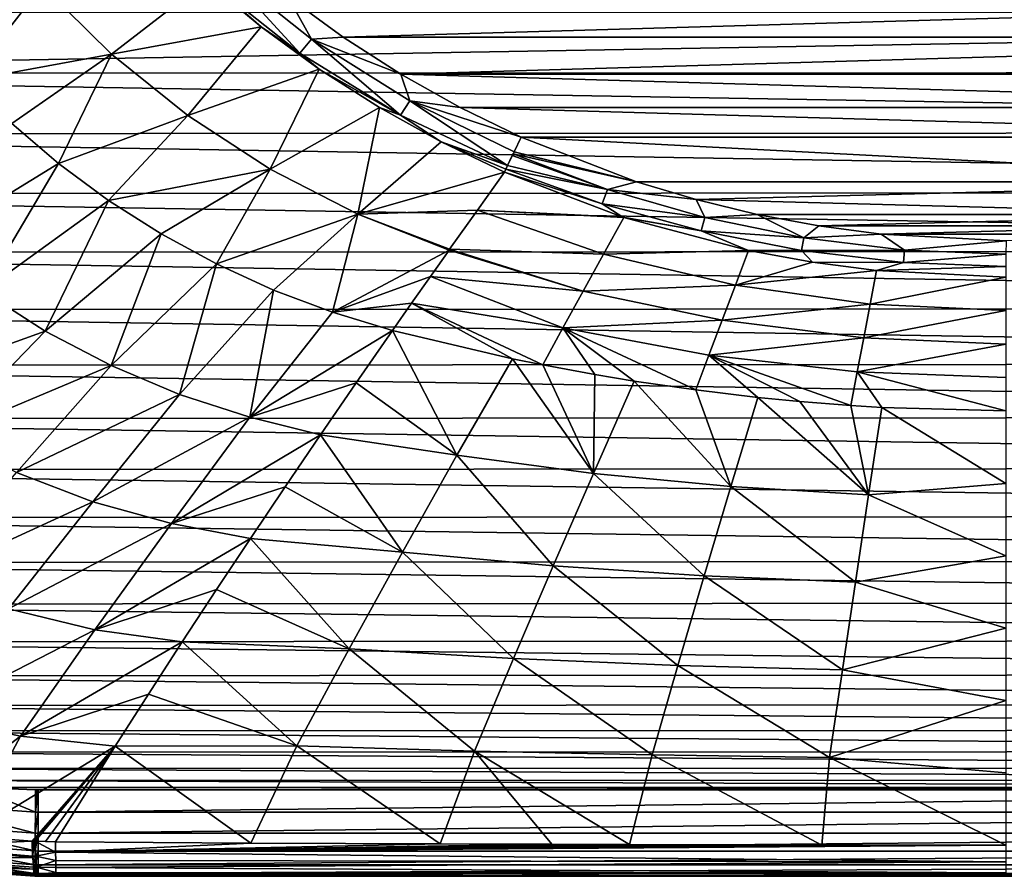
# Model space of a CAD drawing. Header units: metres. Extents: x -23 to 23, y -159 to 23.
# Tile 3 of 89: x -11 to 0, y -159 to -149. Entities that reach past the tile are written whole.
import ezdxf

# ---------------------------------------------------------------- set-up
doc = ezdxf.new("R2010")
doc.units = ezdxf.units.M
doc.layers.add('solid_509541_140_SW0001', color=7, linetype='CONTINUOUS')

msp = doc.modelspace()

# ---------------------------------------------------------------- linework, layer by layer
at = {"layer": 'solid_509541_140_SW0001'}
for points in [[(-9.08559, -148.472733, 135.603622), (-8.173282, -149.47113, 135.935379), (-9.242678, -148.620117, 135.707306)], [(-9.08559, -148.472733, 135.603622), (-8.313967, -148.815079, 135.673798), (-8.03719, -149.306854, 135.827148)], [(-9.08559, -148.472733, 135.603622), (-8.03719, -149.306854, 135.827148), (-8.173282, -149.47113, 135.935379)], [(-9.259292, -148.632828, 135.719482), (-10.355069, -149.480621, 136.576462), (-11.157576, -148.684967, 136.393814)], [(-9.259292, -148.632828, 135.719482), (-8.619526, -149.163452, 135.860992), (-10.355069, -149.480621, 136.576462)], [(-9.242678, -148.620117, 135.707306), (-8.619526, -149.163452, 135.860992), (-9.259292, -148.632828, 135.719482)], [(-9.242678, -148.620117, 135.707306), (-8.173282, -149.47113, 135.935379), (-8.619526, -149.163452, 135.860992)], [(-11.157576, -148.684967, 136.393814), (-12.477266, -149.26059, 137.303894), (-12.900467, -148.707245, 137.205811)], [(-11.157576, -148.684967, 136.393814), (-12.012416, -149.786743, 137.4021), (-12.477266, -149.26059, 137.303894)], [(-10.355069, -149.480621, 136.576462), (-12.012416, -149.786743, 137.4021), (-11.157576, -148.684967, 136.393814)], [(-7.671412, -149.284805, 135.799667), (-8.313967, -148.815079, 135.673798), (8.321086, -148.815948, 135.674026)], [(-8.03719, -149.306854, 135.827148), (-8.313967, -148.815079, 135.673798), (-7.671412, -149.284805, 135.799667)], [(-7.671412, -149.284805, 135.799667), (8.321086, -148.815948, 135.674026), (7.679506, -149.285736, 135.799911)], [(-20.215473, -149, 147.5), (-20.188013, -149.702377, 147.5), (20.215471, -149, 147.5)], [(-20.188013, -149.702377, 147.5), (20.188595, -149.69397, 147.5), (20.215471, -149, 147.5)], [(-8.619526, -149.163452, 135.860992), (-9.471375, -150.192551, 136.750946), (-10.355069, -149.480621, 136.576462)], [(-8.619526, -149.163452, 135.860992), (-7.948929, -149.653, 135.993744), (-9.471375, -150.192551, 136.750946)], [(-8.173282, -149.47113, 135.935379), (-7.948929, -149.653, 135.993744), (-8.619526, -149.163452, 135.860992)], [(-8.03719, -149.306854, 135.827148), (-7.006603, -150.189072, 136.122147), (-8.173282, -149.47113, 135.935379)], [(-8.03719, -149.306854, 135.827148), (-7.671412, -149.284805, 135.799667), (-7.003904, -149.713562, 135.914551)], [(-8.03719, -149.306854, 135.827148), (-7.003904, -149.713562, 135.914551), (-6.900057, -150.021835, 136.017303)], [(-8.03719, -149.306854, 135.827148), (-6.900057, -150.021835, 136.017303), (-7.006603, -150.189072, 136.122147)], [(-7.003904, -149.713562, 135.914551), (-7.671412, -149.284805, 135.799667), (7.679506, -149.285736, 135.799911)], [(-7.003904, -149.713562, 135.914551), (7.679506, -149.285736, 135.799911), (7.013833, -149.714111, 135.914688)], [(-10.355069, -149.480621, 136.576462), (-11.507931, -150.282776, 137.499924), (-12.012416, -149.786743, 137.4021)], [(-10.355069, -149.480621, 136.576462), (-10.965878, -150.745987, 137.596848), (-11.507931, -150.282776, 137.499924)], [(-9.471375, -150.192551, 136.750946), (-10.965878, -150.745987, 137.596848), (-10.355069, -149.480621, 136.576462)], [(-8.173282, -149.47113, 135.935379), (-7.006603, -150.189072, 136.122147), (-7.948929, -149.653, 135.993744)], [(-7.948929, -149.653, 135.993744), (-8.516265, -150.812897, 136.914871), (-9.471375, -150.192551, 136.750946)], [(-7.948929, -149.653, 135.993744), (-7.252343, -150.098389, 136.116898), (-8.516265, -150.812897, 136.914871)], [(-7.006603, -150.189072, 136.122147), (-7.252343, -150.098389, 136.116898), (-7.948929, -149.653, 135.993744)], [(-20.188013, -149.702377, 147.5), (20.107645, -150.388367, 147.5), (20.188595, -149.69397, 147.5)], [(-20.188013, -149.702377, 147.5), (-20.105396, -150.403183, 147.5), (20.107645, -150.388367, 147.5)], [(-7.003904, -149.713562, 135.914551), (7.013833, -149.714111, 135.914688), (6.328918, -150.099579, 136.017975)], [(-6.316272, -150.099701, 136.018005), (-7.003904, -149.713562, 135.914551), (6.328918, -150.099579, 136.017975)], [(-6.900057, -150.021835, 136.017303), (-7.003904, -149.713562, 135.914551), (-6.316272, -150.099701, 136.018005)], [(-7.252343, -150.098389, 136.116898), (-7.502726, -151.334198, 137.065582), (-8.516265, -150.812897, 136.914871)], [(-7.252343, -150.098389, 136.116898), (-6.53577, -150.496841, 136.229553), (-7.502726, -151.334198, 137.065582)], [(-7.006603, -150.189072, 136.122147), (-6.53577, -150.496841, 136.229553), (-7.252343, -150.098389, 136.116898)], [(-6.900057, -150.021835, 136.017303), (-5.768238, -150.769333, 136.268311), (-7.006603, -150.189072, 136.122147)], [(-6.900057, -150.021835, 136.017303), (-6.316272, -150.099701, 136.018005), (-5.611101, -150.442276, 136.109802)], [(-6.900057, -150.021835, 136.017303), (-5.611101, -150.442276, 136.109802), (-5.692714, -150.611847, 136.173065)], [(-6.900057, -150.021835, 136.017303), (-5.692714, -150.611847, 136.173065), (-5.768238, -150.769333, 136.268311)], [(-6.316272, -150.099701, 136.018005), (6.328918, -150.099579, 136.017975), (5.627397, -150.441284, 136.109543)], [(-5.611101, -150.442276, 136.109802), (-6.316272, -150.099701, 136.018005), (5.627397, -150.441284, 136.109543)], [(-9.471375, -150.192551, 136.750946), (-10.388475, -151.173569, 137.692307), (-10.965878, -150.745987, 137.596848)], [(-8.516265, -150.812897, 136.914871), (-10.388475, -151.173569, 137.692307), (-9.471375, -150.192551, 136.750946)], [(-7.006603, -150.189072, 136.122147), (-5.768238, -150.769333, 136.268311), (-6.53577, -150.496841, 136.229553)], [(-11.507931, -150.282776, 137.499924), (-10.965878, -150.745987, 137.596848), (-12.524042, -151.700775, 138.832458)], [(-20.105396, -150.403183, 147.5), (19.972271, -151.077896, 147.5), (20.107645, -150.388367, 147.5)], [(-20.105396, -150.403183, 147.5), (-19.967743, -151.097015, 147.5), (19.972271, -151.077896, 147.5)], [(-5.692714, -150.611847, 136.173065), (-5.611101, -150.442276, 136.109802), (-4.277476, -150.958603, 136.248154)], [(-5.611101, -150.442276, 136.109802), (5.627397, -150.441284, 136.109543), (4.293013, -150.958862, 136.24823)], [(-4.277476, -150.958603, 136.248154), (-5.611101, -150.442276, 136.109802), (4.293013, -150.958862, 136.24823)], [(-6.53577, -150.496841, 136.229553), (-5.805113, -150.846481, 136.331116), (-7.502726, -151.334198, 137.065582)], [(-5.788563, -150.811829, 136.301376), (-5.805113, -150.846481, 136.331116), (-6.53577, -150.496841, 136.229553)], [(-5.768238, -150.769333, 136.268311), (-5.788563, -150.811829, 136.301376), (-6.53577, -150.496841, 136.229553)], [(-5.692714, -150.611847, 136.173065), (-5.704059, -150.635468, 136.184891), (-5.768238, -150.769333, 136.268311)], [(-5.704059, -150.635468, 136.184891), (-5.713621, -150.655396, 136.195511), (-5.768238, -150.769333, 136.268311)], [(-4.609955, -151.04866, 136.29332), (-5.768238, -150.769333, 136.268311), (-5.713621, -150.655396, 136.195511)], [(-4.609955, -151.04866, 136.29332), (-5.713621, -150.655396, 136.195511), (-5.704059, -150.635468, 136.184891)], [(-5.692714, -150.611847, 136.173065), (-4.277476, -150.958603, 136.248154), (-5.704059, -150.635468, 136.184891)], [(-4.609955, -151.04866, 136.29332), (-5.704059, -150.635468, 136.184891), (-4.277476, -150.958603, 136.248154)], [(-10.965878, -150.745987, 137.596848), (-11.845361, -152.223633, 138.924271), (-12.524042, -151.700775, 138.832458)], [(-10.965878, -150.745987, 137.596848), (-10.388475, -151.173569, 137.692307), (-11.845361, -152.223633, 138.924271)], [(-4.671644, -151.212204, 136.399551), (-5.805113, -150.846481, 136.331116), (-5.788563, -150.811829, 136.301376)], [(-4.609955, -151.04866, 136.29332), (-5.788563, -150.811829, 136.301376), (-5.768238, -150.769333, 136.268311)], [(-4.609955, -151.04866, 136.29332), (-4.671644, -151.212204, 136.399551), (-5.788563, -150.811829, 136.301376)], [(-8.516265, -150.812897, 136.914871), (-9.778467, -151.562592, 137.785629), (-10.388475, -151.173569, 137.692307)], [(-8.516265, -150.812897, 136.914871), (-9.139722, -151.909988, 137.876053), (-9.778467, -151.562592, 137.785629)], [(-7.502726, -151.334198, 137.065582), (-9.139722, -151.909988, 137.876053), (-8.516265, -150.812897, 136.914871)], [(-5.805113, -150.846481, 136.331116), (-6.117707, -151.287796, 136.751984), (-7.502726, -151.334198, 137.065582)], [(-4.435802, -151.368454, 136.487045), (-6.117707, -151.287796, 136.751984), (-5.805113, -150.846481, 136.331116)], [(-4.671644, -151.212204, 136.399551), (-4.435802, -151.368454, 136.487045), (-5.805113, -150.846481, 136.331116)], [(-4.609955, -151.04866, 136.29332), (-4.277476, -150.958603, 136.248154), (-3.583998, -151.165543, 136.303604)], [(-3.583998, -151.165543, 136.303604), (-4.277476, -150.958603, 136.248154), (4.293013, -150.958862, 136.24823)], [(-3.583998, -151.165543, 136.303604), (4.293013, -150.958862, 136.24823), (2.89203, -151.336777, 136.349487)], [(-19.967743, -151.097015, 147.5), (19.782763, -151.757019, 147.5), (19.972271, -151.077896, 147.5)], [(-19.967743, -151.097015, 147.5), (-19.77585, -151.778427, 147.5), (19.782763, -151.757019, 147.5)], [(-4.609955, -151.04866, 136.29332), (-3.484926, -151.373749, 136.378769), (-4.671644, -151.212204, 136.399551)], [(-4.609955, -151.04866, 136.29332), (-3.583998, -151.165543, 136.303604), (-3.484926, -151.373749, 136.378769)], [(-10.388475, -151.173569, 137.692307), (-11.121638, -152.687012, 139.014481), (-11.845361, -152.223633, 138.924271)], [(-10.388475, -151.173569, 137.692307), (-9.778467, -151.562592, 137.785629), (-11.121638, -152.687012, 139.014481)], [(-4.671644, -151.212204, 136.399551), (-3.528033, -151.527802, 136.477524), (-4.435802, -151.368454, 136.487045)], [(-3.484926, -151.373749, 136.378769), (-3.528033, -151.527802, 136.477524), (-4.671644, -151.212204, 136.399551)], [(-2.878313, -151.335876, 136.349243), (-3.583998, -151.165543, 136.303604), (2.89203, -151.336777, 136.349487)], [(-3.484926, -151.373749, 136.378769), (-3.583998, -151.165543, 136.303604), (-2.878313, -151.335876, 136.349243)], [(-7.502726, -151.334198, 137.065582), (-8.477015, -152.213165, 137.962814), (-9.139722, -151.909988, 137.876053)], [(-7.502726, -151.334198, 137.065582), (-7.795655, -152.470016, 138.045105), (-8.477015, -152.213165, 137.962814)], [(-6.44636, -151.750381, 137.200089), (-7.795655, -152.470016, 138.045105), (-7.502726, -151.334198, 137.065582)], [(-6.117707, -151.287796, 136.751984), (-6.438977, -151.73999, 137.189941), (-7.502726, -151.334198, 137.065582)], [(-6.438977, -151.73999, 137.189941), (-6.44636, -151.750381, 137.200089), (-7.502726, -151.334198, 137.065582)], [(-4.656027, -151.797974, 136.930084), (-6.438977, -151.73999, 137.189941), (-6.117707, -151.287796, 136.751984)], [(-4.420537, -151.373367, 136.488525), (-4.656027, -151.797974, 136.930084), (-6.117707, -151.287796, 136.751984)], [(-4.435802, -151.368454, 136.487045), (-4.420537, -151.373367, 136.488525), (-6.117707, -151.287796, 136.751984)], [(-2.977323, -151.754684, 136.603607), (-4.656027, -151.797974, 136.930084), (-4.420537, -151.373367, 136.488525)], [(-3.528033, -151.527802, 136.477524), (-4.420537, -151.373367, 136.488525), (-4.435802, -151.368454, 136.487045)], [(-3.528033, -151.527802, 136.477524), (-2.977323, -151.754684, 136.603607), (-4.420537, -151.373367, 136.488525)], [(-3.484926, -151.373749, 136.378769), (-2.336487, -151.608353, 136.440521), (-3.528033, -151.527802, 136.477524)], [(-3.484926, -151.373749, 136.378769), (-2.878313, -151.335876, 136.349243), (-2.336487, -151.608353, 136.440521)], [(-2.163488, -151.469055, 136.384933), (-2.878313, -151.335876, 136.349243), (2.89203, -151.336777, 136.349487)], [(-2.336487, -151.608353, 136.440521), (-2.878313, -151.335876, 136.349243), (-2.163488, -151.469055, 136.384933)], [(-2.163488, -151.469055, 136.384933), (2.89203, -151.336777, 136.349487), (2.175485, -151.470062, 136.385193)], [(-2.336487, -151.608353, 136.440521), (-2.163488, -151.469055, 136.384933), (-1.442667, -151.564255, 136.410431)], [(-1.442667, -151.564255, 136.410431), (-2.163488, -151.469055, 136.384933), (2.175485, -151.470062, 136.385193)], [(-1.442667, -151.564255, 136.410431), (2.175485, -151.470062, 136.385193), (1.452117, -151.565216, 136.41069)], [(-9.778467, -151.562592, 137.785629), (-10.359487, -153.086777, 139.102219), (-11.121638, -152.687012, 139.014481)], [(-9.778467, -151.562592, 137.785629), (-9.139722, -151.909988, 137.876053), (-10.359487, -153.086777, 139.102219)], [(-3.528033, -151.527802, 136.477524), (-2.363893, -151.756058, 136.534302), (-2.977323, -151.754684, 136.603607)], [(-2.336487, -151.608353, 136.440521), (-2.363893, -151.756058, 136.534302), (-3.528033, -151.527802, 136.477524)], [(-2.336487, -151.608353, 136.440521), (-1.172235, -151.750351, 136.477951), (-2.363893, -151.756058, 136.534302)], [(-2.336487, -151.608353, 136.440521), (-1.442667, -151.564255, 136.410431), (-1.172235, -151.750351, 136.477951)], [(-1.442667, -151.564255, 136.410431), (1.452117, -151.565216, 136.41069), (0.002586, -151.640289, 136.430817)], [(-1.172235, -151.750351, 136.477951), (-1.442667, -151.564255, 136.410431), (0.002586, -151.640289, 136.430817)], [(-1.172235, -151.750351, 136.477951), (0.002586, -151.640289, 136.430817), (0.000676, -151.797897, 136.490479)], [(-19.77585, -151.778427, 147.5), (19.540161, -152.42041, 147.5), (19.782763, -151.757019, 147.5)], [(-19.77585, -151.778427, 147.5), (-19.530968, -152.442719, 147.5), (19.540161, -152.42041, 147.5)], [(-6.662017, -152.054733, 137.498917), (-7.795655, -152.470016, 138.045105), (-6.44636, -151.750381, 137.200089)], [(-4.892547, -152.223679, 137.376602), (-6.662017, -152.054733, 137.498917), (-6.44636, -151.750381, 137.200089)], [(-4.892547, -152.223679, 137.376602), (-6.44636, -151.750381, 137.200089), (-6.438977, -151.73999, 137.189941)], [(-4.656027, -151.797974, 136.930084), (-4.892547, -152.223679, 137.376602), (-6.438977, -151.73999, 137.189941)], [(-3.130595, -152.157166, 137.050262), (-4.892547, -152.223679, 137.376602), (-4.656027, -151.797974, 136.930084)], [(-3.130595, -152.157166, 137.050262), (-4.656027, -151.797974, 136.930084), (-2.977323, -151.754684, 136.603607)], [(-2.238427, -151.889633, 136.644623), (-3.130595, -152.157166, 137.050262), (-2.977323, -151.754684, 136.603607)], [(-2.363893, -151.756058, 136.534302), (-2.238427, -151.889633, 136.644623), (-2.977323, -151.754684, 136.603607)], [(-1.172235, -151.750351, 136.477951), (-1.185591, -151.894501, 136.568954), (-2.363893, -151.756058, 136.534302)], [(-2.363893, -151.756058, 136.534302), (-1.185591, -151.894501, 136.568954), (-2.238427, -151.889633, 136.644623)], [(-1.172235, -151.750351, 136.477951), (0.000676, -151.797897, 136.490479), (-1.185591, -151.894501, 136.568954)], [(-1.185591, -151.894501, 136.568954), (0.000676, -151.797897, 136.490479), (-0.000954, -151.94101, 136.580658)], [(-9.139722, -151.909988, 137.876053), (-9.566949, -153.419586, 139.186554), (-10.359487, -153.086777, 139.102219)], [(-9.139722, -151.909988, 137.876053), (-8.477015, -152.213165, 137.962814), (-9.566949, -153.419586, 139.186554)], [(-1.495254, -151.986069, 136.674011), (-3.130595, -152.157166, 137.050262), (-2.238427, -151.889633, 136.644623)], [(-1.185591, -151.894501, 136.568954), (-1.495254, -151.986069, 136.674011), (-2.238427, -151.889633, 136.644623)], [(-1.185591, -151.894501, 136.568954), (-0.000954, -151.94101, 136.580658), (-1.495254, -151.986069, 136.674011)], [(-0.000954, -151.94101, 136.580658), (0, -152.063126, 136.697327), (-1.495254, -151.986069, 136.674011)], [(-6.662017, -152.054733, 137.498917), (-6.880148, -152.364365, 137.806274), (-7.795655, -152.470016, 138.045105)], [(-5.12862, -152.650375, 137.828079), (-6.880148, -152.364365, 137.806274), (-6.662017, -152.054733, 137.498917)], [(-4.892547, -152.223679, 137.376602), (-5.12862, -152.650375, 137.828079), (-6.662017, -152.054733, 137.498917)], [(-1.495254, -151.986069, 136.674011), (-1.57049, -152.376038, 137.123962), (-3.130595, -152.157166, 137.050262)], [(0, -152.063126, 136.697327), (-1.57049, -152.376038, 137.123962), (-1.495254, -151.986069, 136.674011)], [(0, -152.450455, 137.14975), (-1.57049, -152.376038, 137.123962), (0, -152.063126, 136.697327)], [(-3.130595, -152.157166, 137.050262), (-3.284137, -152.56041, 137.499283), (-4.892547, -152.223679, 137.376602)], [(-1.57049, -152.376038, 137.123962), (-3.284137, -152.56041, 137.499283), (-3.130595, -152.157166, 137.050262)], [(-11.845361, -152.223633, 138.924271), (-11.121638, -152.687012, 139.014481), (-13.105078, -153.401367, 140.239548)], [(-8.477015, -152.213165, 137.962814), (-8.752896, -153.682999, 139.266617), (-9.566949, -153.419586, 139.186554)], [(-8.477015, -152.213165, 137.962814), (-7.795655, -152.470016, 138.045105), (-8.752896, -153.682999, 139.266617)], [(-3.284137, -152.56041, 137.499283), (-5.12862, -152.650375, 137.828079), (-4.892547, -152.223679, 137.376602)], [(-6.880148, -152.364365, 137.806274), (-7.100061, -152.679077, 138.122223), (-7.795655, -152.470016, 138.045105)], [(-6.880148, -152.364365, 137.806274), (-5.710739, -153.007263, 138.255554), (-7.100061, -152.679077, 138.122223)], [(-6.880148, -152.364365, 137.806274), (-5.360745, -153.078339, 138.284729), (-5.710739, -153.007263, 138.255554)], [(-5.12862, -152.650375, 137.828079), (-5.360745, -153.078339, 138.284729), (-6.880148, -152.364365, 137.806274)], [(-1.57049, -152.376038, 137.123962), (-1.645697, -152.766388, 137.574677), (-3.284137, -152.56041, 137.499283)], [(0, -152.450455, 137.14975), (-1.645697, -152.766388, 137.574677), (-1.57049, -152.376038, 137.123962)], [(-19.530968, -152.442719, 147.5), (19.24612, -153.06308, 147.5), (19.540161, -152.42041, 147.5)], [(-19.530968, -152.442719, 147.5), (-19.234589, -153.085815, 147.5), (19.24612, -153.06308, 147.5)], [(-7.795655, -152.470016, 138.045105), (-7.100061, -152.679077, 138.122223), (-8.752896, -153.682999, 139.266617)], [(0, -152.450455, 137.14975), (0, -152.837784, 137.602173), (-1.645697, -152.766388, 137.574677)], [(-3.284137, -152.56041, 137.499283), (-3.437351, -152.964325, 137.950684), (-5.12862, -152.650375, 137.828079)], [(-1.645697, -152.766388, 137.574677), (-3.437351, -152.964325, 137.950684), (-3.284137, -152.56041, 137.499283)], [(-11.121638, -152.687012, 139.014481), (-12.302144, -153.902374, 140.314819), (-13.105078, -153.401367, 140.239548)], [(-11.121638, -152.687012, 139.014481), (-10.359487, -153.086777, 139.102219), (-12.302144, -153.902374, 140.314819)], [(-7.100061, -152.679077, 138.122223), (-7.519834, -153.285355, 138.737244), (-8.752896, -153.682999, 139.266617)], [(-6.35398, -154.125458, 139.44899), (-7.519834, -153.285355, 138.737244), (-7.100061, -152.679077, 138.122223)], [(-5.710739, -153.007263, 138.255554), (-6.35398, -154.125458, 139.44899), (-7.100061, -152.679077, 138.122223)], [(-5.12862, -152.650375, 137.828079), (-4.75987, -153.189728, 138.330582), (-5.360745, -153.078339, 138.284729)], [(-5.12862, -152.650375, 137.828079), (-4.300923, -153.2659, 138.361984), (-4.75987, -153.189728, 138.330582)], [(-5.12862, -152.650375, 137.828079), (-3.587971, -153.36911, 138.404541), (-4.300923, -153.2659, 138.361984)], [(-3.437351, -152.964325, 137.950684), (-3.587971, -153.36911, 138.404541), (-5.12862, -152.650375, 137.828079)], [(-1.645697, -152.766388, 137.574677), (-1.720737, -153.157104, 138.026154), (-3.437351, -152.964325, 137.950684)], [(0, -152.837784, 137.602173), (-1.720737, -153.157104, 138.026154), (-1.645697, -152.766388, 137.574677)], [(0, -152.837784, 137.602173), (0, -153.225113, 138.054596), (-1.720737, -153.157104, 138.026154)], [(-3.437351, -152.964325, 137.950684), (-2.872195, -153.454361, 138.439682), (-3.587971, -153.36911, 138.404541)], [(-3.437351, -152.964325, 137.950684), (-2.385907, -153.501846, 138.459244), (-2.872195, -153.454361, 138.439682)], [(-3.437351, -152.964325, 137.950684), (-1.795125, -153.548187, 138.478394), (-2.385907, -153.501846, 138.459244)], [(-1.720737, -153.157104, 138.026154), (-1.795125, -153.548187, 138.478394), (-3.437351, -152.964325, 137.950684)], [(-19.234589, -153.085815, 147.5), (18.90259, -153.680527, 147.5), (19.24612, -153.06308, 147.5)], [(-19.234589, -153.085815, 147.5), (-18.888426, -153.703827, 147.5), (18.90259, -153.680527, 147.5)], [(-10.359487, -153.086777, 139.102219), (-11.453207, -154.32428, 140.388458), (-12.302144, -153.902374, 140.314819)], [(-10.359487, -153.086777, 139.102219), (-9.566949, -153.419586, 139.186554), (-11.453207, -154.32428, 140.388458)], [(-4.774588, -154.334549, 139.546844), (-6.35398, -154.125458, 139.44899), (-5.710739, -153.007263, 138.255554)], [(-5.360745, -153.078339, 138.284729), (-4.774588, -154.334549, 139.546844), (-5.710739, -153.007263, 138.255554)], [(-5.360745, -153.078339, 138.284729), (-4.75987, -153.189728, 138.330582), (-4.774588, -154.334549, 139.546844)], [(-4.75987, -153.189728, 138.330582), (-4.300923, -153.2659, 138.361984), (-4.774588, -154.334549, 139.546844)], [(-1.720737, -153.157104, 138.026154), (-1.434546, -153.570343, 138.487656), (-1.795125, -153.548187, 138.478394)], [(-1.720737, -153.157104, 138.026154), (0, -153.612442, 138.507019), (-1.434546, -153.570343, 138.487656)], [(0, -153.225113, 138.054596), (0, -153.612442, 138.507019), (-1.720737, -153.157104, 138.026154)], [(-7.519834, -153.285355, 138.737244), (-7.933406, -153.88829, 139.354691), (-8.752896, -153.682999, 139.266617)], [(-6.35398, -154.125458, 139.44899), (-7.933406, -153.88829, 139.354691), (-7.519834, -153.285355, 138.737244)], [(-3.184168, -154.487381, 139.618378), (-4.774588, -154.334549, 139.546844), (-4.300923, -153.2659, 138.361984)], [(-3.587971, -153.36911, 138.404541), (-3.184168, -154.487381, 139.618378), (-4.300923, -153.2659, 138.361984)], [(-9.566949, -153.419586, 139.186554), (-10.568816, -154.662766, 140.459595), (-11.453207, -154.32428, 140.388458)], [(-9.566949, -153.419586, 139.186554), (-8.752896, -153.682999, 139.266617), (-10.568816, -154.662766, 140.459595)], [(-3.587971, -153.36911, 138.404541), (-2.872195, -153.454361, 138.439682), (-3.184168, -154.487381, 139.618378)], [(-1.588832, -154.582428, 139.662964), (-3.184168, -154.487381, 139.618378), (-2.872195, -153.454361, 138.439682)], [(-2.385907, -153.501846, 138.459244), (-1.588832, -154.582428, 139.662964), (-2.872195, -153.454361, 138.439682)], [(-2.385907, -153.501846, 138.459244), (-1.795125, -153.548187, 138.478394), (-1.588832, -154.582428, 139.662964)], [(-1.795125, -153.548187, 138.478394), (-1.434546, -153.570343, 138.487656), (-1.588832, -154.582428, 139.662964)], [(0, -154.450638, 139.486069), (-1.588832, -154.582428, 139.662964), (-1.434546, -153.570343, 138.487656)], [(0, -153.612442, 138.507019), (0, -154.450638, 139.486069), (-1.434546, -153.570343, 138.487656)], [(-18.888426, -153.703827, 147.5), (18.511724, -154.269226, 147.5), (18.90259, -153.680527, 147.5)], [(-18.888426, -153.703827, 147.5), (-18.494829, -154.292526, 147.5), (18.511724, -154.269226, 147.5)], [(-8.752896, -153.682999, 139.266617), (-9.660559, -154.91481, 140.52742), (-10.568816, -154.662766, 140.459595)], [(-8.752896, -153.682999, 139.266617), (-7.933406, -153.88829, 139.354691), (-9.660559, -154.91481, 140.52742)], [(-7.933406, -153.88829, 139.354691), (-8.342175, -154.490021, 139.976776), (-9.660559, -154.91481, 140.52742)], [(-6.984689, -155.246216, 140.659119), (-8.342175, -154.490021, 139.976776), (-7.933406, -153.88829, 139.354691)], [(-6.35398, -154.125458, 139.44899), (-6.984689, -155.246216, 140.659119), (-7.933406, -153.88829, 139.354691)], [(-5.241165, -155.405243, 140.741531), (-6.984689, -155.246216, 140.659119), (-6.35398, -154.125458, 139.44899)], [(-4.774588, -154.334549, 139.546844), (-5.241165, -155.405243, 140.741531), (-6.35398, -154.125458, 139.44899)], [(-18.494829, -154.292526, 147.5), (18.075544, -154.825745, 147.5), (18.511724, -154.269226, 147.5)], [(-18.494829, -154.292526, 147.5), (-18.056341, -154.848297, 147.5), (18.075544, -154.825745, 147.5)], [(-11.453207, -154.32428, 140.388458), (-10.568816, -154.662766, 140.459595), (-12.518731, -155.559967, 141.711853)], [(-3.491886, -155.521988, 140.801926), (-5.241165, -155.405243, 140.741531), (-4.774588, -154.334549, 139.546844)], [(-3.184168, -154.487381, 139.618378), (-3.491886, -155.521988, 140.801926), (-4.774588, -154.334549, 139.546844)], [(0, -154.450638, 139.486069), (0, -155.288681, 140.464966), (-1.588832, -154.582428, 139.662964)], [(-8.342175, -154.490021, 139.976776), (-8.74393, -155.087524, 140.600403), (-9.660559, -154.91481, 140.52742)], [(-6.984689, -155.246216, 140.659119), (-8.74393, -155.087524, 140.600403), (-8.342175, -154.490021, 139.976776)], [(-1.741423, -155.595383, 140.839935), (-3.491886, -155.521988, 140.801926), (-3.184168, -154.487381, 139.618378)], [(-1.588832, -154.582428, 139.662964), (-1.741423, -155.595383, 140.839935), (-3.184168, -154.487381, 139.618378)], [(-10.568816, -154.662766, 140.459595), (-11.545908, -155.904846, 141.765121), (-12.518731, -155.559967, 141.711853)], [(-10.568816, -154.662766, 140.459595), (-9.660559, -154.91481, 140.52742), (-11.545908, -155.904846, 141.765121)], [(0, -155.288681, 140.464966), (-1.741423, -155.595383, 140.839935), (-1.588832, -154.582428, 139.662964)], [(-18.056341, -154.848297, 147.5), (17.596727, -155.346619, 147.5), (18.075544, -154.825745, 147.5)], [(-18.056341, -154.848297, 147.5), (-17.575628, -155.367752, 147.5), (17.596727, -155.346619, 147.5)], [(-9.660559, -154.91481, 140.52742), (-10.546843, -156.146179, 141.816086), (-11.545908, -155.904846, 141.765121)], [(-9.660559, -154.91481, 140.52742), (-8.74393, -155.087524, 140.600403), (-10.546843, -156.146179, 141.816086)], [(-8.74393, -155.087524, 140.600403), (-9.136611, -155.678055, 141.222412), (-10.546843, -156.146179, 141.816086)], [(-7.60349, -156.367889, 141.884491), (-9.136611, -155.678055, 141.222412), (-8.74393, -155.087524, 140.600403)], [(-6.984689, -155.246216, 140.659119), (-7.60349, -156.367889, 141.884491), (-8.74393, -155.087524, 140.600403)], [(-5.700437, -156.477203, 141.945282), (-7.60349, -156.367889, 141.884491), (-6.984689, -155.246216, 140.659119)], [(-5.241165, -155.405243, 140.741531), (-5.700437, -156.477203, 141.945282), (-6.984689, -155.246216, 140.659119)], [(-17.575628, -155.367752, 147.5), (17.078293, -155.82843, 147.5), (17.596727, -155.346619, 147.5)], [(-17.575628, -155.367752, 147.5), (-17.055784, -155.847687, 147.5), (17.078293, -155.82843, 147.5)], [(0, -155.288681, 140.464966), (0, -156.126602, 141.443695), (-1.741423, -155.595383, 140.839935)], [(-3.795798, -156.5578, 141.98996), (-5.700437, -156.477203, 141.945282), (-5.241165, -155.405243, 140.741531)], [(-3.491886, -155.521988, 140.801926), (-3.795798, -156.5578, 141.98996), (-5.241165, -155.405243, 140.741531)], [(-1.892581, -156.6091, 142.018463), (-3.795798, -156.5578, 141.98996), (-3.491886, -155.521988, 140.801926)], [(-1.741423, -155.595383, 140.839935), (-1.892581, -156.6091, 142.018463), (-3.491886, -155.521988, 140.801926)], [(0, -156.126602, 141.443695), (-1.892581, -156.6091, 142.018463), (-1.741423, -155.595383, 140.839935)], [(-9.136611, -155.678055, 141.222412), (-9.535983, -156.286133, 141.868515), (-10.546843, -156.146179, 141.816086)], [(-7.60349, -156.367889, 141.884491), (-9.535983, -156.286133, 141.868515), (-9.136611, -155.678055, 141.222412)], [(-17.055784, -155.847687, 147.5), (16.523468, -156.268097, 147.5), (17.078293, -155.82843, 147.5)], [(-17.055784, -155.847687, 147.5), (-16.500204, -156.285034, 147.5), (16.523468, -156.268097, 147.5)], [(-11.545908, -155.904846, 141.765121), (-10.546843, -156.146179, 141.816086), (-12.493379, -157.146576, 143.098404)], [(-10.546843, -156.146179, 141.816086), (-11.407575, -157.377701, 143.128571), (-12.493379, -157.146576, 143.098404)], [(-10.546843, -156.146179, 141.816086), (-9.535983, -156.286133, 141.868515), (-11.407575, -157.377701, 143.128571)], [(0, -156.126602, 141.443695), (0, -156.964355, 142.422256), (-1.892581, -156.6091, 142.018463)], [(-16.500204, -156.285034, 147.5), (15.935613, -156.662949, 147.5), (16.523468, -156.268097, 147.5)], [(-16.500204, -156.285034, 147.5), (-15.91235, -156.677155, 147.5), (15.935613, -156.662949, 147.5)], [(-9.535983, -156.286133, 141.868515), (-9.927118, -156.890106, 142.515228), (-11.407575, -157.377701, 143.128571)], [(-8.208082, -157.49057, 143.123077), (-9.927118, -156.890106, 142.515228), (-9.535983, -156.286133, 141.868515)], [(-7.60349, -156.367889, 141.884491), (-8.208082, -157.49057, 143.123077), (-9.535983, -156.286133, 141.868515)], [(-6.151001, -157.550415, 143.156967), (-8.208082, -157.49057, 143.123077), (-7.60349, -156.367889, 141.884491)], [(-5.700437, -156.477203, 141.945282), (-6.151001, -157.550415, 143.156967), (-7.60349, -156.367889, 141.884491)], [(-4.095178, -157.594772, 143.181976), (-6.151001, -157.550415, 143.156967), (-5.700437, -156.477203, 141.945282)], [(-3.795798, -156.5578, 141.98996), (-4.095178, -157.594772, 143.181976), (-5.700437, -156.477203, 141.945282)], [(-2.042037, -157.623535, 143.198364), (-4.095178, -157.594772, 143.181976), (-3.795798, -156.5578, 141.98996)], [(-1.892581, -156.6091, 142.018463), (-2.042037, -157.623535, 143.198364), (-3.795798, -156.5578, 141.98996)], [(0, -156.964355, 142.422256), (-2.042037, -157.623535, 143.198364), (-1.892581, -156.6091, 142.018463)], [(-15.91235, -156.677155, 147.5), (15.318347, -157.010422, 147.5), (15.935613, -156.662949, 147.5)], [(-15.91235, -156.677155, 147.5), (-15.295648, -157.021988, 147.5), (15.318347, -157.010422, 147.5)], [(-9.927118, -156.890106, 142.515228), (-10.311026, -157.492294, 143.164093), (-11.407575, -157.377701, 143.128571)], [(-8.208082, -157.49057, 143.123077), (-10.311026, -157.492294, 143.164093), (-9.927118, -156.890106, 142.515228)], [(0, -156.964355, 142.422256), (0.000002, -157.801987, 143.40065), (-2.042037, -157.623535, 143.198364)], [(-15.295648, -157.021988, 147.5), (14.675901, -157.308151, 147.5), (15.318347, -157.010422, 147.5)], [(-15.295648, -157.021988, 147.5), (-14.653607, -157.317398, 147.5), (14.675901, -157.308151, 147.5)], [(-12.493379, -157.146576, 143.098404), (-11.407575, -157.377701, 143.128571), (-12.774634, -158.423218, 144.354416)], [(-14.653607, -157.317398, 147.5), (14.012149, -157.554443, 147.5), (14.675901, -157.308151, 147.5)], [(-14.653607, -157.317398, 147.5), (-13.99075, -157.561401, 147.5), (14.012149, -157.554443, 147.5)], [(-11.407575, -157.377701, 143.128571), (-12.027646, -158.535339, 144.357452), (-12.774634, -158.423218, 144.354416)], [(-11.407575, -157.377701, 143.128571), (-10.311026, -157.492294, 143.164093), (-12.027646, -158.535339, 144.357452)], [(-10.311026, -157.492294, 143.164093), (-11.274089, -158.592224, 144.361893), (-12.027646, -158.535339, 144.357452)], [(-10.311026, -157.492294, 143.164093), (-11.255732, -158.592926, 144.362045), (-11.274089, -158.592224, 144.361893)], [(-10.311026, -157.492294, 143.164093), (-11.237417, -158.593628, 144.362213), (-11.255732, -158.592926, 144.362045)], [(-10.311026, -157.492294, 143.164093), (-11.118579, -158.598114, 144.364197), (-11.237417, -158.593628, 144.362213)], [(-10.311026, -157.492294, 143.164093), (-11.001082, -158.602554, 144.367661), (-11.118579, -158.598114, 144.364197)], [(-8.740059, -158.614807, 144.371048), (-11.001082, -158.602554, 144.367661), (-10.311026, -157.492294, 143.164093)], [(-8.208082, -157.49057, 143.123077), (-8.740059, -158.614807, 144.371048), (-10.311026, -157.492294, 143.164093)], [(-6.549209, -158.624802, 144.37413), (-8.740059, -158.614807, 144.371048), (-8.208082, -157.49057, 143.123077)], [(-6.151001, -157.550415, 143.156967), (-6.549209, -158.624802, 144.37413), (-8.208082, -157.49057, 143.123077)], [(-13.99075, -157.561401, 147.5), (13.331156, -157.747787, 147.5), (14.012149, -157.554443, 147.5)], [(-13.99075, -157.561401, 147.5), (-13.312058, -157.75235, 147.5), (13.331156, -157.747787, 147.5)], [(-5.254593, -158.629684, 144.375702), (-6.549209, -158.624802, 144.37413), (-6.151001, -157.550415, 143.156967)], [(-4.356069, -158.632538, 144.376617), (-5.254593, -158.629684, 144.375702), (-6.151001, -157.550415, 143.156967)], [(-4.095178, -157.594772, 143.181976), (-4.356069, -158.632538, 144.376617), (-6.151001, -157.550415, 143.156967)], [(-2.130834, -158.637543, 144.378128), (-4.356069, -158.632538, 144.376617), (-4.095178, -157.594772, 143.181976)], [(-2.042037, -157.623535, 143.198364), (-2.130834, -158.637543, 144.378128), (-4.095178, -157.594772, 143.181976)], [(0.000006, -158.639465, 144.378876), (-2.130834, -158.637543, 144.378128), (-2.042037, -157.623535, 143.198364)], [(0.000002, -157.801987, 143.40065), (0.000006, -158.639465, 144.378876), (-2.042037, -157.623535, 143.198364)], [(-13.312058, -157.75235, 147.5), (12.637637, -157.886917, 147.5), (13.331156, -157.747787, 147.5)], [(-13.312058, -157.75235, 147.5), (-12.622833, -157.889191, 147.5), (12.637637, -157.886917, 147.5)], [(-12.622833, -157.889191, 147.5), (11.937035, -157.971008, 147.5), (12.637637, -157.886917, 147.5)], [(-12.622833, -157.889191, 147.5), (-11.928635, -157.971619, 147.5), (11.937035, -157.971008, 147.5)], [(-11.235291, -158.257767, 147.466202), (-11.928635, -157.971619, 147.5), (-12.551345, -158.160782, 147.466202)], [(-11.928635, -157.971619, 147.5), (-11.234743, -157.999969, 147.5), (11.937035, -157.971008, 147.5)], [(-11.235291, -158.257767, 147.466202), (-11.234743, -157.999969, 147.5), (-11.928635, -157.971619, 147.5)], [(-11.234743, -157.999969, 147.5), (-11.218906, -157.999985, 147.5), (11.937035, -157.971008, 147.5)], [(-11.218906, -157.999985, 147.5), (-11.20307, -158, 147.5), (11.937035, -157.971008, 147.5)], [(-11.20307, -158, 147.5), (11.203069, -158, 147.5), (11.937035, -157.971008, 147.5)], [(-11.235291, -158.257767, 147.466202), (-11.218906, -157.999985, 147.5), (-11.234743, -157.999969, 147.5)], [(-11.235291, -158.257767, 147.466202), (-11.20307, -158, 147.5), (-11.218906, -157.999985, 147.5)], [(-11.20307, -158.25882, 147.465927), (-11.20307, -158, 147.5), (-11.235291, -158.257767, 147.466202)], [(-11.20307, -158.25882, 147.465927), (11.203069, -158, 147.5), (-11.20307, -158, 147.5)], [(11.203069, -158.25882, 147.465927), (11.203069, -158, 147.5), (-11.20307, -158.25882, 147.465927)], [(-12.551345, -158.160782, 147.466202), (-12.586191, -158.399765, 147.366425), (-11.235805, -158.499283, 147.366425)], [(-11.235291, -158.257767, 147.466202), (-12.551345, -158.160782, 147.466202), (-11.235805, -158.499283, 147.366425)], [(-11.20307, -158.25882, 147.465927), (-11.235291, -158.257767, 147.466202), (-11.235805, -158.499283, 147.366425)], [(-11.20307, -158.25882, 147.465927), (-11.235805, -158.499283, 147.366425), (-11.20307, -158.5, 147.366028)], [(11.203069, -158.25882, 147.465927), (-11.20307, -158.25882, 147.465927), (-11.20307, -158.5, 147.366028)], [(11.203069, -158.5, 147.366028), (11.203069, -158.25882, 147.465927), (-11.20307, -158.5, 147.366028)], [(-12.586191, -158.399765, 147.366425), (-12.616118, -158.605011, 147.207489), (-11.236245, -158.706696, 147.207489)], [(-11.235805, -158.499283, 147.366425), (-12.586191, -158.399765, 147.366425), (-11.236245, -158.706696, 147.207489)], [(-12.64608, -158.650085, 144.599411), (-12.027646, -158.535339, 144.357452), (-11.274089, -158.592224, 144.361893)], [(-11.20307, -158.5, 147.366028), (-11.235805, -158.499283, 147.366425), (-11.236245, -158.706696, 147.207489)], [(-11.20307, -158.5, 147.366028), (-11.236245, -158.706696, 147.207489), (-11.20307, -158.707108, 147.207108)], [(11.203069, -158.5, 147.366028), (-11.20307, -158.5, 147.366028), (-11.20307, -158.707108, 147.207108)], [(11.203069, -158.707108, 147.207108), (11.203069, -158.5, 147.366028), (-11.20307, -158.707108, 147.207108)], [(-12.64608, -158.650085, 144.599411), (-11.265872, -158.783569, 144.613724), (-12.660405, -158.794922, 144.881439)], [(-11.266811, -158.765762, 144.585022), (-12.64608, -158.650085, 144.599411), (-11.274089, -158.592224, 144.361893)], [(-11.266811, -158.765762, 144.585022), (-11.265872, -158.783569, 144.613724), (-12.64608, -158.650085, 144.599411)], [(-12.616118, -158.605011, 147.207489), (-12.639083, -158.762497, 147.000244), (-11.236584, -158.865845, 147.000244)], [(-11.236245, -158.706696, 147.207489), (-12.616118, -158.605011, 147.207489), (-11.236584, -158.865845, 147.000244)], [(-11.266811, -158.765762, 144.585022), (-11.274089, -158.592224, 144.361893), (-11.255732, -158.592926, 144.362045)], [(-11.266811, -158.765762, 144.585022), (-11.255732, -158.592926, 144.362045), (-11.237417, -158.593628, 144.362213)], [(-11.230696, -158.766586, 144.585175), (-11.266811, -158.765762, 144.585022), (-11.237417, -158.593628, 144.362213)], [(-11.001082, -158.602554, 144.367661), (-11.237417, -158.593628, 144.362213), (-11.118579, -158.598114, 144.364197)], [(-11.000384, -158.720032, 144.512039), (-11.237417, -158.593628, 144.362213), (-11.001082, -158.602554, 144.367661)], [(-11.000384, -158.720032, 144.512039), (-11.230696, -158.766586, 144.585175), (-11.237417, -158.593628, 144.362213)], [(-11.000384, -158.720032, 144.512039), (-11.001082, -158.602554, 144.367661), (-8.740059, -158.614807, 144.371048)], [(-11.000384, -158.720032, 144.512039), (-8.740059, -158.614807, 144.371048), (-6.549209, -158.624802, 144.37413)], [(-11.000384, -158.720032, 144.512039), (-6.549209, -158.624802, 144.37413), (-5.254593, -158.629684, 144.375702)], [(-11.000384, -158.720032, 144.512039), (-5.254593, -158.629684, 144.375702), (-4.356069, -158.632538, 144.376617)], [(-11.000384, -158.720032, 144.512039), (-4.356069, -158.632538, 144.376617), (-2.130834, -158.637543, 144.378128)], [(-11.000384, -158.720032, 144.512039), (-2.130834, -158.637543, 144.378128), (0.000006, -158.639465, 144.378876)], [(0.001306, -158.83371, 144.667938), (-11.000384, -158.720032, 144.512039), (0.000006, -158.639465, 144.378876)], [(-11.265872, -158.783569, 144.613724), (-11.258553, -158.894318, 144.836746), (-12.660405, -158.794922, 144.881439)], [(-12.639083, -158.762497, 147.000244), (-12.653517, -158.861496, 146.758835), (-11.236796, -158.965881, 146.758835)], [(-11.236584, -158.865845, 147.000244), (-12.639083, -158.762497, 147.000244), (-11.236796, -158.965881, 146.758835)], [(-11.230696, -158.766586, 144.585175), (-11.265872, -158.783569, 144.613724), (-11.266811, -158.765762, 144.585022)], [(-11.230696, -158.766586, 144.585175), (-11.223117, -158.894714, 144.836563), (-11.265872, -158.783569, 144.613724)], [(-11.223117, -158.894714, 144.836563), (-11.258553, -158.894318, 144.836746), (-11.265872, -158.783569, 144.613724)], [(-11.20307, -158.707108, 147.207108), (-11.236245, -158.706696, 147.207489), (-11.236584, -158.865845, 147.000244)], [(-11.20307, -158.707108, 147.207108), (-11.236584, -158.865845, 147.000244), (-11.20307, -158.866028, 147)], [(-11.000384, -158.720032, 144.512039), (-10.999622, -158.818726, 144.669876), (-11.230696, -158.766586, 144.585175)], [(-10.999622, -158.818726, 144.669876), (-11.223117, -158.894714, 144.836563), (-11.230696, -158.766586, 144.585175)], [(11.203069, -158.707108, 147.207108), (-11.20307, -158.707108, 147.207108), (-11.20307, -158.866028, 147)], [(11.203069, -158.866028, 147), (11.203069, -158.707108, 147.207108), (-11.20307, -158.866028, 147)], [(0.001306, -158.83371, 144.667938), (-10.999622, -158.818726, 144.669876), (-11.000384, -158.720032, 144.512039)], [(-12.660405, -158.794922, 144.881439), (-11.256438, -158.918137, 144.900986), (-12.665215, -158.877899, 145.187729)], [(-12.665215, -158.877899, 145.187729), (-11.246231, -158.989212, 145.210129), (-12.661697, -158.897308, 145.426971)], [(-11.249605, -158.973328, 145.108109), (-11.246231, -158.989212, 145.210129), (-12.665215, -158.877899, 145.187729)], [(-11.256438, -158.918137, 144.900986), (-11.249605, -158.973328, 145.108109), (-12.665215, -158.877899, 145.187729)], [(-12.661697, -158.897308, 145.426971), (-11.240288, -158.999985, 145.389465), (-12.655551, -158.895767, 146.502243)], [(-11.246231, -158.989212, 145.210129), (-11.240288, -158.999985, 145.389465), (-12.661697, -158.897308, 145.426971)], [(-11.258553, -158.894318, 144.836746), (-11.256438, -158.918137, 144.900986), (-12.660405, -158.794922, 144.881439)], [(-12.653517, -158.861496, 146.758835), (-12.655551, -158.895767, 146.502243), (-11.236869, -158.999969, 146.500031)], [(-11.240288, -158.999985, 145.389465), (-11.236869, -158.999969, 146.500031), (-12.655551, -158.895767, 146.502243)], [(-11.236796, -158.965881, 146.758835), (-12.653517, -158.861496, 146.758835), (-11.236869, -158.999969, 146.500031)], [(-11.223117, -158.894714, 144.836563), (-11.256438, -158.918137, 144.900986), (-11.258553, -158.894318, 144.836746)], [(-11.223117, -158.894714, 144.836563), (-11.214949, -158.97345, 145.107513), (-11.256438, -158.918137, 144.900986)], [(-11.20307, -158.866028, 147), (-11.236584, -158.865845, 147.000244), (-11.236796, -158.965881, 146.758835)], [(-11.20307, -158.866028, 147), (-11.236796, -158.965881, 146.758835), (-11.20307, -158.965927, 146.75882)], [(-10.999622, -158.818726, 144.669876), (-10.998806, -158.89711, 144.838715), (-11.223117, -158.894714, 144.836563)], [(-10.99795, -158.953979, 145.015976), (-11.214949, -158.97345, 145.107513), (-11.223117, -158.894714, 144.836563)], [(-10.998806, -158.89711, 144.838715), (-10.99795, -158.953979, 145.015976), (-11.223117, -158.894714, 144.836563)], [(11.203069, -158.866028, 147), (-11.20307, -158.866028, 147), (-11.20307, -158.965927, 146.75882)], [(11.203069, -158.965927, 146.75882), (11.203069, -158.866028, 147), (-11.20307, -158.965927, 146.75882)], [(0.001306, -158.83371, 144.667938), (-10.998806, -158.89711, 144.838715), (-10.999622, -158.818726, 144.669876)], [(0.001306, -158.83371, 144.667938), (0.001777, -158.957825, 145.001175), (-10.998806, -158.89711, 144.838715)], [(0.001777, -158.957825, 145.001175), (-10.99795, -158.953979, 145.015976), (-10.998806, -158.89711, 144.838715)], [(-11.214949, -158.97345, 145.107513), (-11.249605, -158.973328, 145.108109), (-11.256438, -158.918137, 144.900986)], [(-11.214949, -158.97345, 145.107513), (-11.246231, -158.989212, 145.210129), (-11.249605, -158.973328, 145.108109)], [(-11.214949, -158.97345, 145.107513), (-11.206481, -159, 145.388397), (-11.246231, -158.989212, 145.210129)], [(-11.246231, -158.989212, 145.210129), (-11.223369, -159, 145.388901), (-11.240288, -158.999985, 145.389465)], [(-11.246231, -158.989212, 145.210129), (-11.206481, -159, 145.388397), (-11.223369, -159, 145.388901)], [(-11.219969, -158.999985, 146.500015), (-11.236869, -158.999969, 146.500031), (-11.240288, -158.999985, 145.389465)], [(-11.20307, -159, 146.5), (-11.219969, -158.999985, 146.500015), (-11.240288, -158.999985, 145.389465)], [(-11.223369, -159, 145.388901), (-11.20307, -159, 146.5), (-11.240288, -158.999985, 145.389465)], [(-11.20307, -158.965927, 146.75882), (-11.236796, -158.965881, 146.758835), (-11.236869, -158.999969, 146.500031)], [(-11.20307, -158.965927, 146.75882), (-11.236869, -158.999969, 146.500031), (-11.219969, -158.999985, 146.500015)], [(-11.223369, -159, 145.388901), (-11.206481, -159, 145.388397), (-11.20307, -159, 146.5)], [(-11.20307, -158.965927, 146.75882), (-11.219969, -158.999985, 146.500015), (-11.20307, -159, 146.5)], [(-10.99795, -158.953979, 145.015976), (-10.997066, -158.988449, 145.198898), (-11.214949, -158.97345, 145.107513)], [(-11.214949, -158.97345, 145.107513), (-11.100335, -159, 145.385864), (-11.206481, -159, 145.388397)], [(-11.214949, -158.97345, 145.107513), (-10.996169, -159, 145.384689), (-11.100335, -159, 145.385864)], [(-10.997066, -158.988449, 145.198898), (-10.996169, -159, 145.384689), (-11.214949, -158.97345, 145.107513)], [(-11.100335, -159, 145.385864), (-11.20307, -159, 146.5), (-11.206481, -159, 145.388397)], [(11.203069, -158.965927, 146.75882), (-11.20307, -159, 146.5), (11.203069, -159, 146.5)], [(11.203069, -158.965927, 146.75882), (-11.20307, -158.965927, 146.75882), (-11.20307, -159, 146.5)], [(11.047814, -159, 145.345383), (11.126702, -159, 145.346115), (-11.20307, -159, 146.5)], [(11.203069, -159, 146.5), (-11.20307, -159, 146.5), (11.126702, -159, 145.346115)], [(5.400195, -159, 145.336014), (11.047814, -159, 145.345383), (-11.20307, -159, 146.5)], [(0.003014, -159, 145.354385), (5.400195, -159, 145.336014), (-11.20307, -159, 146.5)], [(-5.40446, -159, 145.36293), (0.003014, -159, 145.354385), (-11.20307, -159, 146.5)], [(-10.996169, -159, 145.384689), (-5.40446, -159, 145.36293), (-11.20307, -159, 146.5)], [(-11.100335, -159, 145.385864), (-10.996169, -159, 145.384689), (-11.20307, -159, 146.5)], [(0.001777, -158.957825, 145.001175), (-10.997066, -158.988449, 145.198898), (-10.99795, -158.953979, 145.015976)], [(0.001777, -158.957825, 145.001175), (0.003014, -159, 145.354385), (-10.997066, -158.988449, 145.198898)], [(-10.997066, -158.988449, 145.198898), (0.003014, -159, 145.354385), (-5.40446, -159, 145.36293)], [(-10.997066, -158.988449, 145.198898), (-5.40446, -159, 145.36293), (-10.996169, -159, 145.384689)]]:
    msp.add_3dface(points, dxfattribs=at)

doc.saveas('drawing.dxf')
